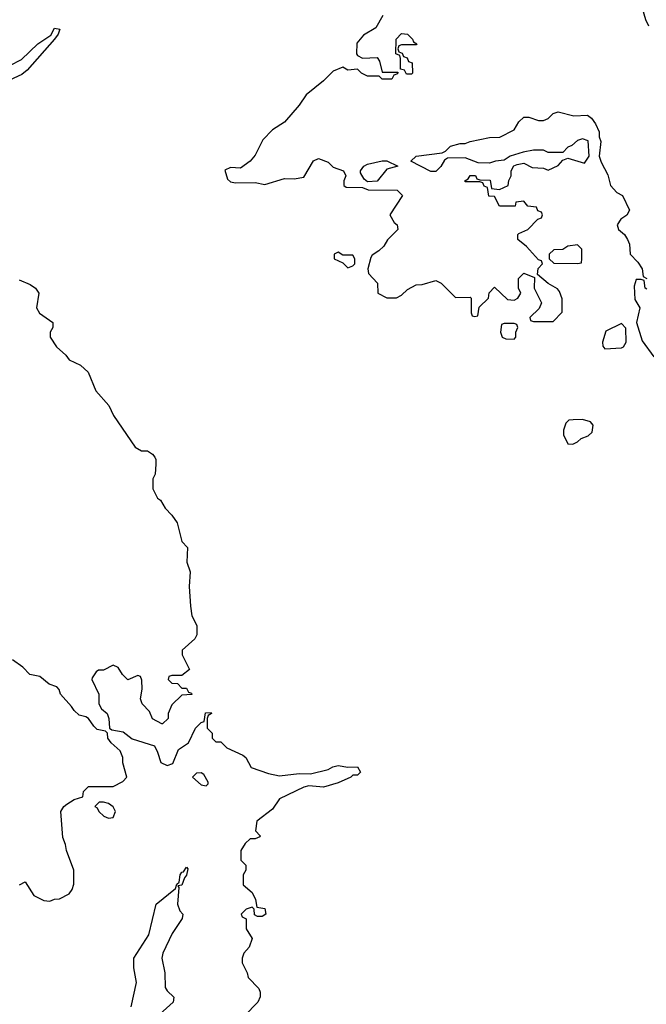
# Model space of a CAD drawing. Header units: inches. Extents: x 2601682 to 2755810, y 449311 to 584050.
# Tile 148 of 256: x 2610887 to 2613451, y 514201 to 518229. Entities that reach past the tile are written whole.
import ezdxf

# ---------------------------------------------------------------- set-up
doc = ezdxf.new("R2010")
doc.units = ezdxf.units.IN
doc.header["$MEASUREMENT"] = 0
doc.layers.add('C6511', color=7, linetype='Continuous')

msp = doc.modelspace()

# ---------------------------------------------------------------- linework, layer by layer
at = {"layer": 'C6511', "color": 2}
for points, elevation in [([(2613462, 518202), (2613448.9, 518228.9), (2613435.3, 518275.3)], 30), ([(2612373.7, 518246.3), (2612344.5, 518195.5), (2612294.4, 518165.6), (2612267.3, 518132.7), (2612264.7, 518090), (2612270, 518082), (2612290, 518071.3), (2612350, 518074), (2612359.6, 518059.6), (2612370, 518014), (2612434, 518014), (2612432.7, 518007.3), (2612418, 518002), (2612410, 517986), (2612370, 517986), (2612358, 517998), (2612310, 517998), (2612286, 518010), (2612270, 518026), (2612230, 518022), (2612210, 518035.3), (2612170, 518019), (2612130, 517979), (2612059.1, 517920.9), (2612030, 517879), (2611970.5, 517809.5), (2611921.1, 517778.9), (2611882.5, 517737.5), (2611850, 517675.3), (2611830.4, 517649.6), (2611790, 517621.2), (2611750, 517624), (2611726.8, 517613.2), (2611736.9, 517576.9), (2611750, 517566), (2611770, 517561), (2611850, 517562.8), (2611890, 517554.8), (2611970, 517578.8), (2612010, 517578), (2612050, 517584.7), (2612090, 517651.3), (2612110, 517661), (2612150, 517646), (2612170, 517626), (2612212, 517610), (2612222, 517590), (2612214, 517570), (2612214, 517550), (2612223.6, 517543.6), (2612290, 517542), (2612312.7, 517532.7), (2612431.6, 517531.6), (2612454, 517510), (2612402, 517430), (2612419.6, 517399.6), (2612432, 517390), (2612434, 517370), (2612391.6, 517328.4), (2612376.9, 517303.1), (2612356.9, 517283.1), (2612330, 517266), (2612323.6, 517256.4), (2612312, 517210), (2612314, 517190), (2612351.6, 517151.6), (2612352, 517110), (2612390, 517091.3), (2612428.4, 517091.6), (2612450, 517102), (2612474.6, 517125.4), (2612510, 517144.7), (2612534.6, 517145.4), (2612590, 517162), (2612611.1, 517151.1), (2612670, 517092), (2612730, 517094), (2612734, 517090), (2612734, 517030), (2612738, 517018), (2612750, 517014), (2612762, 517018), (2612767.3, 517052.7), (2612806, 517090), (2612808.4, 517111.6), (2612830, 517134), (2612883.6, 517083.6), (2612910, 517082), (2612926, 517090), (2612938, 517110), (2612928, 517130), (2612928, 517170), (2612950, 517192), (2612994, 517174), (2612992, 517130), (2613022, 517070), (2613012.7, 517047.3), (2612974, 517010), (2612978, 516998), (2612990, 516994), (2613070, 516994), (2613107.3, 517032.7), (2613107.3, 517087.3), (2613096.4, 517116.4), (2613088.4, 517128.4), (2613049, 517149), (2613006, 517186), (2613008.4, 517211.6), (2613026, 517230), (2613022, 517242), (2613010, 517246), (2612960.4, 517300.4), (2612926, 517330), (2612926, 517350), (2612930, 517354), (2612966, 517370), (2613007.3, 517412.7), (2613022, 517418), (2613026, 517430), (2613022, 517442), (2613007.3, 517447.3), (2613002, 517462), (2612966, 517466), (2612950, 517486), (2612918, 517482), (2612914, 517466), (2612850, 517466), (2612830, 517506), (2612807.3, 517507.3), (2612802, 517542), (2612788, 517548), (2612782, 517562), (2612770, 517566), (2612710, 517566), (2612708, 517570), (2612722, 517578), (2612730, 517592), (2612751.6, 517591.6), (2612758, 517578), (2612770, 517574), (2612812.7, 517572.7), (2612818, 517538), (2612850, 517534), (2612886, 517550), (2612888.4, 517571.6), (2612898, 517590), (2612898, 517610), (2612908.7, 517631.3), (2612923.1, 517636.9), (2612950, 517642), (2612983.6, 517623.6), (2613030, 517622), (2613050, 517614), (2613090, 517632), (2613110, 517654), (2613130, 517662), (2613198, 517642), (2613218, 517670), (2613214, 517734), (2613190, 517742), (2613170, 517735.3), (2613146, 517714), (2613130, 517708), (2613110, 517686), (2613050, 517686), (2613030, 517695.3), (2612990, 517695.3), (2612947.3, 517687.3), (2612894, 517670), (2612870, 517654), (2612834, 517650), (2612810, 517642), (2612763.1, 517643.1), (2612710, 517664), (2612638, 517662), (2612625.4, 517654.6), (2612610, 517628), (2612590, 517608), (2612570, 517608), (2612488, 517650), (2612510, 517671.3), (2612615.3, 517684.7), (2612630, 517691.3), (2612650, 517711), (2612690, 517722.8), (2612710, 517722.8), (2612730, 517730.8), (2612810, 517746.8), (2612852.3, 517747.7), (2612910, 517778), (2612929.4, 517810.6), (2612950, 517830.8), (2612970, 517830.7), (2613010, 517816), (2613030, 517816), (2613050, 517824.7), (2613070, 517844.7), (2613090, 517852), (2613155.3, 517835.3), (2613210, 517838), (2613226.4, 517826.4), (2613243.5, 517803.5), (2613258, 517770), (2613258, 517750), (2613264.7, 517730), (2613258, 517670), (2613266, 517646), (2613294.4, 517594.4), (2613304.7, 517550), (2613330, 517522), (2613354, 517510), (2613382, 517450), (2613371.1, 517428.9), (2613347.1, 517412.9), (2613332, 517390), (2613338, 517370), (2613362, 517350), (2613374, 517330), (2613382, 517310), (2613384.7, 517270), (2613416.9, 517236.9), (2613434, 517210), (2613438, 517178), (2613454, 517170)], 30), ([(2610750, 517992.7), (2610894, 518066), (2610961.2, 518130), (2611014.6, 518165.4), (2611030, 518194.8), (2611050.6, 518190.6), (2611044.7, 518170), (2611030, 518148.7), (2610917.3, 518022.7), (2610895.1, 518004.9), (2610826.9, 517973.1)], 26), ([(2613454, 517126), (2613446, 517130), (2613442, 517162), (2613430, 517166), (2613410, 517166), (2613401, 517139), (2613404, 517084), (2613424.7, 517050), (2613411, 516990), (2613434.8, 516914.8), (2613482, 516850)], 30), ([(2610884.9, 517164.9), (2610930, 517146), (2610951.3, 517130), (2610964.7, 517110), (2610956, 517050), (2610967.9, 517027.9), (2611022, 516990), (2611022, 516970), (2611012, 516950), (2611011.3, 516930), (2611038, 516890), (2611076.3, 516856.3), (2611090, 516838), (2611135.3, 516815.3), (2611167.3, 516787.3), (2611198, 516710), (2611251.3, 516650), (2611271.3, 516610), (2611359.6, 516479.6), (2611385.4, 516465.4), (2611410, 516464.7), (2611430, 516452), (2611439.8, 516439.8), (2611444.7, 516430), (2611444.7, 516410), (2611442, 516370), (2611431.3, 516350), (2611431.3, 516310), (2611451.6, 516271.6), (2611463.6, 516263.6), (2611482, 516230), (2611510, 516202), (2611531.3, 516170), (2611550, 516094), (2611574, 516070), (2611571.3, 516010), (2611584.7, 515970), (2611581, 515910), (2611586, 515830), (2611591.3, 515790), (2611611.3, 515750), (2611611.6, 515711.6), (2611603.6, 515696.4), (2611552, 515650), (2611552, 515630), (2611582, 515570), (2611550, 515546), (2611510, 515546), (2611498, 515542), (2611494, 515530), (2611510, 515514), (2611532.7, 515512.7), (2611550, 515494), (2611570, 515494), (2611578, 515478), (2611590, 515474), (2611591.6, 515468.4), (2611550, 515466), (2611510, 515426), (2611494, 515390), (2611494, 515370), (2611471.6, 515348.4), (2611468.4, 515348.4), (2611430, 515368), (2611418, 515398), (2611388, 515430), (2611382, 515450), (2611388, 515490), (2611387.3, 515527.3), (2611382, 515542), (2611370, 515546), (2611330, 515528.7), (2611308, 515550), (2611290, 515578), (2611270, 515588), (2611230, 515568), (2611210, 515568), (2611199.6, 515560.4), (2611183.6, 515536.4), (2611182, 515530), (2611211.3, 515470), (2611211.3, 515430), (2611222, 515410), (2611244.7, 515390), (2611251.3, 515370), (2611254, 515330), (2611263.6, 515323.6), (2611310, 515316), (2611346.8, 515286.8), (2611438, 515258), (2611451.6, 515231.6), (2611464.7, 515190), (2611490, 515178), (2611514, 515186), (2611536.4, 515243.6), (2611578, 515270), (2611606, 515330), (2611630, 515354), (2611642, 515358), (2611647.3, 515392.7), (2611670, 515394), (2611672, 515390), (2611658, 515382), (2611654, 515370), (2611654, 515330), (2611674, 515310), (2611674, 515290), (2611690, 515274), (2611710, 515274), (2611734, 515250), (2611799.8, 515219.8), (2611812, 515210), (2611834, 515170), (2611904.5, 515144.5), (2611950, 515134.8), (2612030, 515144.9), (2612076.5, 515143.5), (2612150, 515160.7), (2612168, 515172), (2612190, 515177.1), (2612230, 515171), (2612270, 515172), (2612282, 515150), (2612270, 515138), (2612250, 515138), (2612242, 515130), (2612190, 515106.6), (2612130.5, 515089.5), (2612070, 515094), (2612050, 515089.3), (2611950, 515041.2), (2611921.4, 514998.6), (2611858, 514950), (2611852, 514910), (2611871.3, 514890), (2611870, 514886), (2611850, 514878), (2611830, 514878), (2611810, 514858), (2611791.3, 514830), (2611792, 514790), (2611812, 514770), (2611812, 514750), (2611802, 514730), (2611802, 514690), (2611838, 514658), (2611852, 514630), (2611858, 514598), (2611890, 514592), (2611894, 514570), (2611879.6, 514560.4), (2611860.4, 514560.4), (2611847.3, 514567.3), (2611846, 514590), (2611838, 514598), (2611814, 514590), (2611794, 514570), (2611798, 514558), (2611814, 514550), (2611814, 514510), (2611838, 514470), (2611825.4, 514434.6), (2611804.7, 514410), (2611798, 514390), (2611798, 514370), (2611818, 514330), (2611822, 514310), (2611865.4, 514265.4), (2611871, 514250), (2611870.9, 514230.9), (2611861, 514210), (2611806.4, 514153.6)], 26), ([(2610886, 514690), (2610910, 514702), (2610945.4, 514645.4), (2610985.4, 514625.4), (2611010, 514622), (2611028.9, 514631.1), (2611050, 514632), (2611090, 514652), (2611102, 514670), (2611108.4, 514691.6), (2611108.7, 514750), (2611078, 514830), (2611074.6, 514854.6), (2611063.1, 514883.1), (2611055.3, 514990), (2611068, 515010), (2611080.2, 515019.8), (2611110, 515038), (2611146, 515050), (2611148.4, 515071.6), (2611168.4, 515091.6), (2611270, 515092), (2611308.4, 515111.6), (2611326, 515130), (2611309.1, 515189.1), (2611309, 515210), (2611298, 515238), (2611262, 515270), (2611248, 515290), (2611246, 515310), (2611238, 515318), (2611204.7, 515324.7), (2611190, 515338), (2611168, 515370), (2611157.2, 515377.2), (2611130, 515384), (2611110, 515402), (2611099.5, 515419.5), (2611054, 515470), (2611049, 515489), (2611039, 515499), (2611008, 515510), (2610970, 515542), (2610928, 515550), (2610900.4, 515580.4), (2610858, 515610)], 26), ([(2611343, 514190), (2611364.7, 514290), (2611354.7, 514350), (2611354.5, 514390), (2611415.1, 514484.9), (2611446, 514610), (2611525.2, 514674.8), (2611530, 514692), (2611539, 514701), (2611543.7, 514730), (2611550, 514741), (2611558, 514742), (2611570, 514762), (2611574.8, 514754.8), (2611570, 514728.7), (2611561.4, 514718.6), (2611550, 514688.7), (2611534, 514686), (2611538, 514678), (2611533, 514610), (2611543, 514583), (2611554, 514570), (2611552, 514552), (2611510.4, 514490), (2611473.4, 514410), (2611468.4, 514390), (2611480.5, 514330), (2611482, 514270), (2611490, 514256), (2611518, 514230), (2611514.8, 514210), (2611460.3, 514159.7)], 22)]:
    msp.add_lwpolyline(points, dxfattribs=dict(at, elevation=elevation))
for points, elevation in [([(2612470, 518006), (2612462, 518022), (2612446, 518026), (2612446, 518070), (2612442, 518082), (2612426, 518090), (2612428, 518150), (2612450, 518172), (2612474, 518170), (2612494, 518150), (2612498, 518138), (2612512, 518130), (2612510, 518126), (2612450, 518126), (2612438, 518122), (2612434, 518110), (2612438, 518098), (2612452.7, 518092.7), (2612458, 518078), (2612472.7, 518072.7), (2612478, 518058), (2612492.7, 518052.7), (2612494, 518010), (2612490, 518006)], 30), ([(2612310, 517566), (2612296.4, 517576.4), (2612282, 517602), (2612282, 517610), (2612295.3, 517630), (2612310, 517637.3), (2612370, 517651), (2612390, 517651.3), (2612434, 517630), (2612390, 517618), (2612350, 517568)], 30), ([(2613170, 517308), (2613130, 517302), (2613110, 517288.7), (2613072.7, 517287.3), (2613054, 517270), (2613054, 517250), (2613072.7, 517232.7), (2613170, 517232), (2613186, 517234), (2613188, 517250), (2613188, 517290)], 30), ([(2612190, 517278), (2612174, 517270), (2612174, 517250), (2612210, 517234), (2612230, 517214), (2612250, 517222), (2612258, 517230), (2612258, 517250), (2612250, 517266), (2612210, 517266)], 30), ([(2612910, 516986), (2612870, 516986), (2612858, 516982), (2612854, 516950), (2612862, 516930), (2612876.4, 516923.6), (2612910, 516922), (2612918, 516930), (2612918, 516950), (2612926, 516970), (2612922, 516982)], 30), ([(2613350, 516986), (2613285.4, 516954.6), (2613272, 516910), (2613272.7, 516892.7), (2613282, 516882), (2613350, 516886), (2613358, 516890), (2613368.7, 516910), (2613367.3, 516967.3)], 30), ([(2613190, 516593.2), (2613152.5, 516592.5), (2613134, 516590), (2613122, 516578), (2613112, 516550), (2613112, 516530), (2613130, 516494), (2613150, 516492), (2613170, 516502), (2613184, 516516), (2613213.6, 516526.4), (2613230, 516542), (2613234, 516570), (2613223.1, 516583.1)], 30), ([(2611630, 515148), (2611610, 515146), (2611594, 515130), (2611630, 515098), (2611650, 515094), (2611658, 515102), (2611658, 515110), (2611640.4, 515140.4)], 26), ([(2611230, 515028), (2611212.7, 515027.3), (2611194, 515010), (2611204.7, 515004.7), (2611211.3, 514990), (2611232, 514970), (2611250, 514962.8), (2611270, 514964.7), (2611279, 514990), (2611270, 515008), (2611250, 515022)], 26)]:
    msp.add_lwpolyline(points, close=True, dxfattribs=dict(at, elevation=elevation))

doc.saveas('drawing.dxf')
